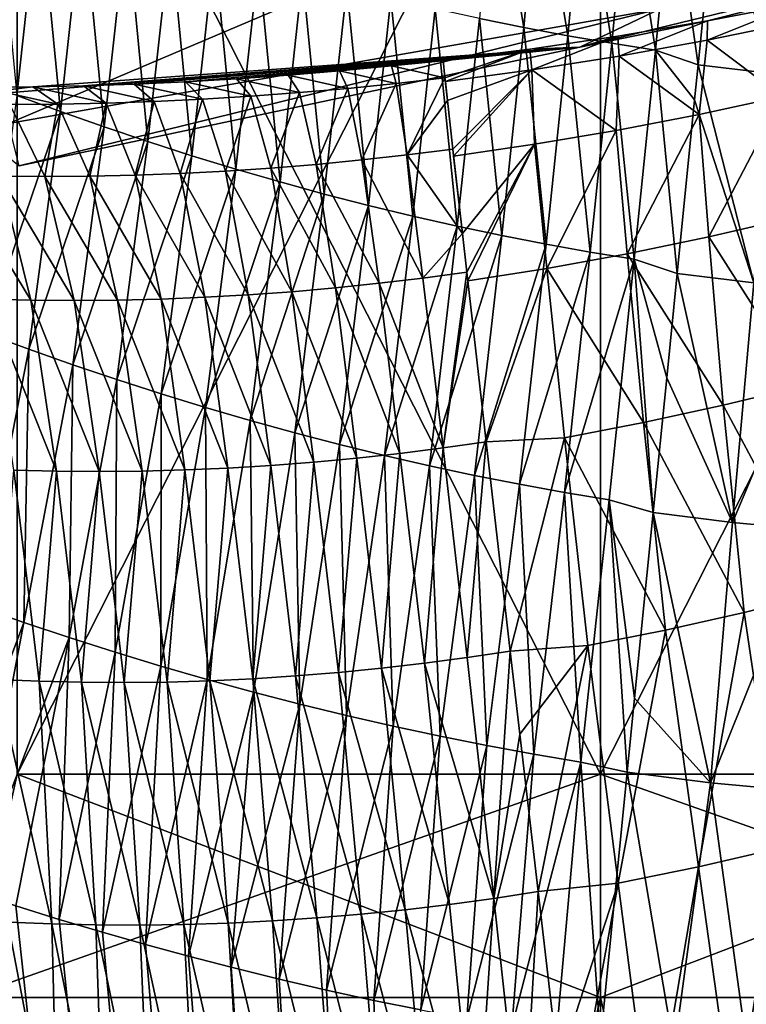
# Model space of a CAD drawing. Header units: metres. Extents: x -240 to 45, y -77 to 27.
# Tile 217 of 256: x 16.12 to 20.35, y -29.54 to -23.81. Entities that reach past the tile are written whole.
import ezdxf

# ---------------------------------------------------------------- set-up
doc = ezdxf.new("R2010")
doc.units = ezdxf.units.M
doc.layers.add('solid_MASSBILD_K_E_SW0001', color=7, linetype='CONTINUOUS')

msp = doc.modelspace()

# ---------------------------------------------------------------- linework, layer by layer
at = {"layer": 'solid_MASSBILD_K_E_SW0001'}
for points in [[(12.741837, -23.815418, 0.04275), (14.574244, -22.593454), (16.867918, -21.189369, 0.04275)], [(12.741837, -23.815418, 0.04275), (16.867918, -21.189369, 0.04275), (12.792724, -23.913519, 0.15911)], [(16.867918, -21.189369, 0.04275), (16.935293, -21.276966, 0.15911), (12.792724, -23.913519, 0.15911)], [(12.792724, -23.913519, 0.15911), (16.935293, -21.276966, 0.15911), (14.719343, -22.855465, 0.277327)], [(16.106466, -28.200001, 116.467628), (19.5, -21.5, 116.849998), (19.5, -28.200001, 116.849998)], [(16.106466, -21.5, 86.732368), (19.5, -28.200001, 86.349998), (19.5, -21.5, 86.349998)], [(16.106466, -28.200001, 86.732368), (19.5, -28.200001, 86.349998), (16.106466, -21.5, 86.732368)], [(16.106466, -28.200001, 116.467628), (16.106466, -21.5, 116.467628), (19.5, -21.5, 116.849998)], [(22.893534, -21.5, 116.467628), (22.893534, -28.200001, 116.467628), (19.5, -28.200001, 116.849998)], [(19.5, -21.5, 116.849998), (22.893534, -21.5, 116.467628), (19.5, -28.200001, 116.849998)], [(19.5, -21.5, 86.349998), (19.5, -28.200001, 86.349998), (22.893534, -28.200001, 86.732368)], [(22.893534, -21.5, 86.732368), (19.5, -21.5, 86.349998), (22.893534, -28.200001, 86.732368)], [(18.796888, -23.798779, 124.108765), (19.054283, -23.851135, 124.111992), (18.882627, -22.820234, 125.382904)], [(19.054283, -23.851135, 124.111992), (19.142511, -22.870245, 125.383652), (18.882627, -22.820234, 125.382904)], [(19.677341, -22.871202, 33.134785), (16.055538, -24.411192, 33.976318), (15.741046, -23.509594, 15.125135)], [(19.848434, -23.742973, 52.14896), (16.055538, -24.411192, 33.976318), (19.677341, -22.871202, 33.134785)], [(19.054283, -23.851135, 124.111992), (19.310915, -23.899359, 124.112686), (19.142511, -22.870245, 125.383652)], [(19.310915, -23.899359, 124.112686), (19.401646, -22.916239, 125.382179), (19.142511, -22.870245, 125.383652)], [(19.310915, -23.899359, 124.112686), (19.566433, -23.943312, 124.110893), (19.401646, -22.916239, 125.382179)], [(19.566433, -23.943312, 124.110893), (19.659739, -22.958088, 125.378525), (19.401646, -22.916239, 125.382179)], [(16.103939, -24.248644, 122.836761), (16.233883, -23.06118, 123.939003), (15.979709, -22.966896, 123.908485)], [(19.566433, -23.943312, 124.110893), (19.820696, -23.982977, 124.106575), (19.659739, -22.958088, 125.378525)], [(19.820696, -23.982977, 124.106575), (19.91666, -22.995817, 125.372597), (19.659739, -22.958088, 125.378525)], [(19.820696, -23.982977, 124.106575), (20.068451, -24.069912, 124.046387), (19.91666, -22.995817, 125.372597)], [(19.91666, -22.995817, 125.372597), (20.068451, -24.069912, 124.046387), (20.167332, -23.079428, 125.286171)], [(16.103939, -24.248644, 122.836761), (16.357832, -24.341547, 122.871201), (16.233883, -23.06118, 123.939003)], [(16.357832, -24.341547, 122.871201), (16.488609, -23.151863, 123.967102), (16.233883, -23.06118, 123.939003)], [(23.035297, -23.077271, 70.533264), (19.380957, -23.966801, 71.143784), (19.848434, -23.742973, 52.14896)], [(20.12431, -23.813658, 73.53466), (19.380957, -23.966801, 71.143784), (23.035297, -23.077271, 70.533264)], [(20.167332, -23.079428, 125.286171), (20.068451, -24.069912, 124.046387), (20.51112, -24.121813, 124.028091)], [(20.654327, -23.712866, 73.609619), (20.12431, -23.813658, 73.53466), (23.035297, -23.077271, 70.533264)], [(20.6159, -23.12899, 125.265785), (20.167332, -23.079428, 125.286171), (20.51112, -24.121813, 124.028091)], [(16.357832, -24.341547, 122.871201), (16.612419, -24.430853, 122.902908), (16.488609, -23.151863, 123.967102)], [(16.612419, -24.430853, 122.902908), (16.743803, -23.238911, 123.992752), (16.488609, -23.151863, 123.967102)], [(16.612419, -24.430853, 122.902908), (16.867601, -24.516512, 122.931839), (16.743803, -23.238911, 123.992752)], [(16.867601, -24.516512, 122.931839), (16.999372, -23.322283, 124.015938), (16.743803, -23.238911, 123.992752)], [(16.867601, -24.516512, 122.931839), (17.123283, -24.598465, 122.957977), (16.999372, -23.322283, 124.015938)], [(17.123283, -24.598465, 122.957977), (17.25523, -23.401936, 124.036621), (16.999372, -23.322283, 124.015938)], [(17.123283, -24.598465, 122.957977), (17.379389, -24.676649, 122.981308), (17.25523, -23.401936, 124.036621)], [(17.379389, -24.676649, 122.981308), (17.511311, -23.477808, 124.05481), (17.25523, -23.401936, 124.036621)], [(17.379389, -24.676649, 122.981308), (17.63596, -24.750994, 123.001846), (17.511311, -23.477808, 124.05481)], [(17.63596, -24.750994, 123.001846), (17.767668, -23.549831, 124.070526), (17.511311, -23.477808, 124.05481)], [(17.63596, -24.750994, 123.001846), (17.893072, -24.821438, 123.019608), (17.767668, -23.549831, 124.070526)], [(17.893072, -24.821438, 123.019608), (18.024385, -23.617956, 124.083794), (17.767668, -23.549831, 124.070526)], [(17.893072, -24.821438, 123.019608), (18.150805, -24.887947, 123.034592), (18.024385, -23.617956, 124.083794)], [(18.150805, -24.887947, 123.034592), (18.281548, -23.682156, 124.09462), (18.024385, -23.617956, 124.083794)], [(18.150805, -24.887947, 123.034592), (18.409163, -24.950506, 123.046761), (18.281548, -23.682156, 124.09462)], [(18.409163, -24.950506, 123.046761), (18.539164, -23.742432, 124.102966), (18.281548, -23.682156, 124.09462)], [(20.12126, -23.924904, 74.938606), (20.12431, -23.813658, 73.53466), (20.654327, -23.712866, 73.609619)], [(20.634003, -23.820318, 74.938896), (20.12126, -23.924904, 74.938606), (20.654327, -23.712866, 73.609619)], [(19.848434, -23.742973, 52.14896), (16.117428, -24.657234, 52.915409), (16.055538, -24.411192, 33.976318)], [(19.380957, -23.966801, 71.143784), (16.117428, -24.657234, 52.915409), (19.848434, -23.742973, 52.14896)], [(18.409163, -24.950506, 123.046761), (18.667809, -25.009094, 123.056061), (18.539164, -23.742432, 124.102966)], [(18.667809, -25.009094, 123.056061), (18.796888, -23.798779, 124.108765), (18.539164, -23.742432, 124.102966)], [(18.667809, -25.009094, 123.056061), (18.926298, -25.063639, 123.062454), (18.796888, -23.798779, 124.108765)], [(18.926298, -25.063639, 123.062454), (19.054283, -23.851135, 124.111992), (18.796888, -23.798779, 124.108765)], [(18.926298, -25.063639, 123.062454), (19.184193, -25.114012, 123.065971), (19.054283, -23.851135, 124.111992)], [(19.184193, -25.114012, 123.065971), (19.310915, -23.899359, 124.112686), (19.054283, -23.851135, 124.111992)], [(20.12431, -23.813658, 73.53466), (19.602736, -23.901592, 73.472954), (19.380957, -23.966801, 71.143784)], [(19.610178, -24.017811, 74.943848), (19.602736, -23.901592, 73.472954), (20.12431, -23.813658, 73.53466)], [(20.12126, -23.924904, 74.938606), (19.610178, -24.017811, 74.943848), (20.12431, -23.813658, 73.53466)], [(20.558722, -24.252588, 76.473732), (20.12126, -23.924904, 74.938606), (20.634003, -23.820318, 74.938896)], [(19.602736, -23.901592, 73.472954), (19.089966, -23.977169, 73.424416), (19.380957, -23.966801, 71.143784)], [(19.102198, -24.098194, 74.954582), (19.089966, -23.977169, 73.424416), (19.602736, -23.901592, 73.472954)], [(19.610178, -24.017811, 74.943848), (19.102198, -24.098194, 74.954582), (19.602736, -23.901592, 73.472954)], [(19.184193, -25.114012, 123.065971), (19.441132, -25.160069, 123.066635), (19.310915, -23.899359, 124.112686)], [(19.441132, -25.160069, 123.066635), (19.566433, -23.943312, 124.110893), (19.310915, -23.899359, 124.112686)], [(19.380957, -23.966801, 71.143784), (15.634127, -24.266068, 71.76963), (16.117428, -24.657234, 52.915409)], [(16.197498, -24.198189, 73.429497), (15.634127, -24.266068, 71.76963), (19.380957, -23.966801, 71.143784)], [(16.492308, -24.191931, 73.406075), (16.197498, -24.198189, 73.429497), (19.380957, -23.966801, 71.143784)], [(16.788303, -24.181873, 73.387825), (16.492308, -24.191931, 73.406075), (19.380957, -23.966801, 71.143784)], [(17.085346, -24.168005, 73.374771), (16.788303, -24.181873, 73.387825), (19.380957, -23.966801, 71.143784)], [(17.383474, -24.150305, 73.366974), (17.085346, -24.168005, 73.374771), (19.380957, -23.966801, 71.143784)], [(17.682713, -24.128754, 73.364487), (17.383474, -24.150305, 73.366974), (19.380957, -23.966801, 71.143784)], [(17.982973, -24.103342, 73.367302), (17.682713, -24.128754, 73.364487), (19.380957, -23.966801, 71.143784)], [(18.284193, -24.074057, 73.375443), (17.982973, -24.103342, 73.367302), (19.380957, -23.966801, 71.143784)], [(18.586321, -24.040888, 73.388916), (18.284193, -24.074057, 73.375443), (19.380957, -23.966801, 71.143784)], [(19.089966, -23.977169, 73.424416), (18.586321, -24.040888, 73.388916), (19.380957, -23.966801, 71.143784)], [(19.441132, -25.160069, 123.066635), (19.696972, -25.201738, 123.064445), (19.566433, -23.943312, 124.110893)], [(19.696972, -25.201738, 123.064445), (19.820696, -23.982977, 124.106575), (19.566433, -23.943312, 124.110893)], [(20.074089, -24.357737, 76.471199), (19.610178, -24.017811, 74.943848), (20.12126, -23.924904, 74.938606)], [(20.558722, -24.252588, 76.473732), (20.074089, -24.357737, 76.471199), (20.12126, -23.924904, 74.938606)], [(18.595747, -24.14439, 74.844536), (18.586321, -24.040888, 73.388916), (19.089966, -23.977169, 73.424416)], [(18.598076, -24.166309, 74.972404), (18.595747, -24.14439, 74.844536), (19.089966, -23.977169, 73.424416)], [(19.102198, -24.098194, 74.954582), (18.598076, -24.166309, 74.972404), (19.089966, -23.977169, 73.424416)], [(19.59252, -24.451199, 76.474831), (19.102198, -24.098194, 74.954582), (19.610178, -24.017811, 74.943848)], [(20.074089, -24.357737, 76.471199), (19.59252, -24.451199, 76.474831), (19.610178, -24.017811, 74.943848)], [(19.696972, -25.201738, 123.064445), (19.947027, -25.284786, 123.027931), (19.820696, -23.982977, 124.106575)], [(19.820696, -23.982977, 124.106575), (19.947027, -25.284786, 123.027931), (20.048258, -24.272032, 123.846657)], [(19.820696, -23.982977, 124.106575), (20.048258, -24.272032, 123.846657), (20.068451, -24.069912, 124.046387)], [(18.312853, -24.17713, 74.858032), (17.982973, -24.103342, 73.367302), (18.284193, -24.074057, 73.375443)], [(18.595747, -24.14439, 74.844536), (18.284193, -24.074057, 73.375443), (18.586321, -24.040888, 73.388916)], [(18.312853, -24.17713, 74.858032), (18.284193, -24.074057, 73.375443), (18.595747, -24.14439, 74.844536)], [(20.068451, -24.069912, 124.046387), (20.048258, -24.272032, 123.846657), (20.393408, -25.339418, 123.012177)], [(20.51112, -24.121813, 124.028091), (20.068451, -24.069912, 124.046387), (20.393408, -25.339418, 123.012177)], [(17.748539, -24.231178, 74.892685), (17.383474, -24.150305, 73.366974), (17.682713, -24.128754, 73.364487)], [(18.030478, -24.206078, 74.874115), (17.682713, -24.128754, 73.364487), (17.982973, -24.103342, 73.367302)], [(17.748539, -24.231178, 74.892685), (17.682713, -24.128754, 73.364487), (18.030478, -24.206078, 74.874115)], [(18.030478, -24.206078, 74.874115), (17.982973, -24.103342, 73.367302), (18.312853, -24.17713, 74.858032)], [(18.610088, -24.277182, 75.490654), (18.598076, -24.166309, 74.972404), (19.102198, -24.098194, 74.954582)], [(18.641548, -24.560505, 76.397598), (18.610088, -24.277182, 75.490654), (19.102198, -24.098194, 74.954582)], [(18.646042, -24.600576, 76.501274), (18.641548, -24.560505, 76.397598), (19.102198, -24.098194, 74.954582)], [(19.116243, -24.532076, 76.484528), (18.646042, -24.600576, 76.501274), (19.102198, -24.098194, 74.954582)], [(19.59252, -24.451199, 76.474831), (19.116243, -24.532076, 76.484528), (19.102198, -24.098194, 74.954582)], [(16.197498, -24.198189, 73.429497), (15.903902, -24.200663, 73.458092), (15.634127, -24.266068, 71.76963)], [(16.343651, -24.298702, 75.021568), (15.903902, -24.200663, 73.458092), (16.197498, -24.198189, 73.429497)], [(16.623936, -24.2929, 74.991005), (16.197498, -24.198189, 73.429497), (16.492308, -24.191931, 73.406075)], [(16.343651, -24.298702, 75.021568), (16.197498, -24.198189, 73.429497), (16.623936, -24.2929, 74.991005)], [(16.904619, -24.283236, 74.962822), (16.492308, -24.191931, 73.406075), (16.788303, -24.181873, 73.387825)], [(16.623936, -24.2929, 74.991005), (16.492308, -24.191931, 73.406075), (16.904619, -24.283236, 74.962822)], [(17.185646, -24.269733, 74.937042), (16.788303, -24.181873, 73.387825), (17.085346, -24.168005, 73.374771)], [(16.904619, -24.283236, 74.962822), (16.788303, -24.181873, 73.387825), (17.185646, -24.269733, 74.937042)], [(17.466953, -24.252392, 74.913666), (17.085346, -24.168005, 73.374771), (17.383474, -24.150305, 73.366974)], [(17.185646, -24.269733, 74.937042), (17.085346, -24.168005, 73.374771), (17.466953, -24.252392, 74.913666)], [(17.466953, -24.252392, 74.913666), (17.383474, -24.150305, 73.366974), (17.748539, -24.231178, 74.892685)], [(18.030478, -24.206078, 74.874115), (18.312853, -24.17713, 74.858032), (18.111429, -24.623112, 76.425743)], [(18.312853, -24.17713, 74.858032), (18.376183, -24.593716, 76.410461), (18.111429, -24.623112, 76.425743)], [(18.312853, -24.17713, 74.858032), (18.595747, -24.14439, 74.844536), (18.376183, -24.593716, 76.410461)], [(18.376183, -24.593716, 76.410461), (18.595747, -24.14439, 74.844536), (18.610088, -24.277182, 75.490654)], [(18.610088, -24.277182, 75.490654), (18.595747, -24.14439, 74.844536), (18.598076, -24.166309, 74.972404)], [(16.063803, -24.300594, 75.054482), (15.903902, -24.200663, 73.458092), (16.343651, -24.298702, 75.021568)], [(15.91908, -25.631821, 121.995499), (16.357832, -24.341547, 122.871201), (16.103939, -24.248644, 122.836761)], [(17.185646, -24.269733, 74.937042), (17.466953, -24.252392, 74.913666), (17.319347, -24.687946, 76.485458)], [(17.466953, -24.252392, 74.913666), (17.583153, -24.670235, 76.46328), (17.319347, -24.687946, 76.485458)], [(17.466953, -24.252392, 74.913666), (17.748539, -24.231178, 74.892685), (17.583153, -24.670235, 76.46328)], [(17.748539, -24.231178, 74.892685), (17.847136, -24.64863, 76.443367), (17.583153, -24.670235, 76.46328)], [(17.748539, -24.231178, 74.892685), (18.030478, -24.206078, 74.874115), (17.847136, -24.64863, 76.443367)], [(18.030478, -24.206078, 74.874115), (18.111429, -24.623112, 76.425743), (17.847136, -24.64863, 76.443367)], [(20.131563, -25.070637, 77.890961), (20.074089, -24.357737, 76.471199), (20.558722, -24.252588, 76.473732)], [(20.610048, -24.960009, 77.89814), (20.131563, -25.070637, 77.890961), (20.558722, -24.252588, 76.473732)], [(16.063803, -24.300594, 75.054482), (16.266891, -24.719969, 76.596962), (16.004808, -24.718136, 76.630409)], [(16.063803, -24.300594, 75.054482), (16.343651, -24.298702, 75.021568), (16.266891, -24.719969, 76.596962)], [(16.343651, -24.298702, 75.021568), (16.529406, -24.717838, 76.565712), (16.266891, -24.719969, 76.596962)], [(16.343651, -24.298702, 75.021568), (16.623936, -24.2929, 74.991005), (16.529406, -24.717838, 76.565712)], [(16.623936, -24.2929, 74.991005), (16.792372, -24.711763, 76.53669), (16.529406, -24.717838, 76.565712)], [(16.623936, -24.2929, 74.991005), (16.904619, -24.283236, 74.962822), (16.792372, -24.711763, 76.53669)], [(16.904619, -24.283236, 74.962822), (17.055719, -24.701788, 76.509933), (16.792372, -24.711763, 76.53669)], [(16.904619, -24.283236, 74.962822), (17.185646, -24.269733, 74.937042), (17.055719, -24.701788, 76.509933)], [(17.185646, -24.269733, 74.937042), (17.319347, -24.687946, 76.485458), (17.055719, -24.701788, 76.509933)], [(18.376183, -24.593716, 76.410461), (18.610088, -24.277182, 75.490654), (18.641548, -24.560505, 76.397598)], [(20.048258, -24.272032, 123.846657), (19.947027, -25.284786, 123.027931), (20.393408, -25.339418, 123.012177)], [(15.91908, -25.631821, 121.995499), (16.174147, -25.725348, 122.036537), (16.357832, -24.341547, 122.871201)], [(16.174147, -25.725348, 122.036537), (16.612419, -24.430853, 122.902908), (16.357832, -24.341547, 122.871201)], [(19.656794, -25.169138, 77.891144), (19.59252, -24.451199, 76.474831), (20.074089, -24.357737, 76.471199)], [(20.131563, -25.070637, 77.890961), (19.656794, -25.169138, 77.891144), (20.074089, -24.357737, 76.471199)], [(16.174147, -25.725348, 122.036537), (16.430172, -25.815416, 122.07457), (16.612419, -24.430853, 122.902908)], [(16.430172, -25.815416, 122.07457), (16.867601, -24.516512, 122.931839), (16.612419, -24.430853, 122.902908)], [(19.188747, -25.254444, 77.898491), (19.116243, -24.532076, 76.484528), (19.59252, -24.451199, 76.474831)], [(19.656794, -25.169138, 77.891144), (19.188747, -25.254444, 77.898491), (19.59252, -24.451199, 76.474831)], [(16.430172, -25.815416, 122.07457), (16.687059, -25.901968, 122.109566), (16.867601, -24.516512, 122.931839)], [(16.687059, -25.901968, 122.109566), (17.123283, -24.598465, 122.957977), (16.867601, -24.516512, 122.931839)], [(18.697088, -25.052246, 77.456703), (18.646042, -24.600576, 76.501274), (19.116243, -24.532076, 76.484528)], [(18.722633, -25.276747, 77.835533), (18.697088, -25.052246, 77.456703), (19.116243, -24.532076, 76.484528)], [(18.728312, -25.326557, 77.913551), (18.722633, -25.276747, 77.835533), (19.116243, -24.532076, 76.484528)], [(19.188747, -25.254444, 77.898491), (18.728312, -25.326557, 77.913551), (19.116243, -24.532076, 76.484528)], [(16.687059, -25.901968, 122.109566), (16.944719, -25.984932, 122.141479), (17.123283, -24.598465, 122.957977)], [(16.944719, -25.984932, 122.141479), (17.379389, -24.676649, 122.981308), (17.123283, -24.598465, 122.957977)], [(18.111429, -24.623112, 76.425743), (18.376183, -24.593716, 76.410461), (18.467484, -25.31111, 77.847427)], [(18.376183, -24.593716, 76.410461), (18.641548, -24.560505, 76.397598), (18.697088, -25.052246, 77.456703)], [(18.376183, -24.593716, 76.410461), (18.697088, -25.052246, 77.456703), (18.467484, -25.31111, 77.847427)], [(18.697088, -25.052246, 77.456703), (18.641548, -24.560505, 76.397598), (18.646042, -24.600576, 76.501274)], [(17.583153, -24.670235, 76.46328), (17.847136, -24.64863, 76.443367), (17.958887, -25.367952, 77.87841)], [(17.847136, -24.64863, 76.443367), (18.111429, -24.623112, 76.425743), (18.212969, -25.341534, 77.861732)], [(17.847136, -24.64863, 76.443367), (18.212969, -25.341534, 77.861732), (17.958887, -25.367952, 77.87841)], [(18.111429, -24.623112, 76.425743), (18.467484, -25.31111, 77.847427), (18.212969, -25.341534, 77.861732)], [(15.743121, -24.712341, 76.666046), (16.186476, -25.440222, 78.059883), (15.934727, -25.434288, 78.09491)], [(15.743121, -24.712341, 76.666046), (16.004808, -24.718136, 76.630409), (16.186476, -25.440222, 78.059883)], [(16.529406, -24.717838, 76.565712), (16.792372, -24.711763, 76.53669), (16.944248, -25.433458, 77.9683)], [(16.792372, -24.711763, 76.53669), (17.055719, -24.701788, 76.509933), (17.197664, -25.423082, 77.942337)], [(16.792372, -24.711763, 76.53669), (17.197664, -25.423082, 77.942337), (16.944248, -25.433458, 77.9683)], [(16.944719, -25.984932, 122.141479), (17.203077, -26.064236, 122.170303), (17.379389, -24.676649, 122.981308)], [(17.055719, -24.701788, 76.509933), (17.319347, -24.687946, 76.485458), (17.451315, -25.408707, 77.918701)], [(17.055719, -24.701788, 76.509933), (17.451315, -25.408707, 77.918701), (17.197664, -25.423082, 77.942337)], [(17.203077, -26.064236, 122.170303), (17.63596, -24.750994, 123.001846), (17.379389, -24.676649, 122.981308)], [(17.319347, -24.687946, 76.485458), (17.583153, -24.670235, 76.46328), (17.705059, -25.390337, 77.8974)], [(17.319347, -24.687946, 76.485458), (17.705059, -25.390337, 77.8974), (17.451315, -25.408707, 77.918701)], [(17.583153, -24.670235, 76.46328), (17.958887, -25.367952, 77.87841), (17.705059, -25.390337, 77.8974)], [(16.004808, -24.718136, 76.630409), (16.43862, -25.44206, 78.027107), (16.186476, -25.440222, 78.059883)], [(16.004808, -24.718136, 76.630409), (16.266891, -24.719969, 76.596962), (16.43862, -25.44206, 78.027107)], [(16.266891, -24.719969, 76.596962), (16.529406, -24.717838, 76.565712), (16.691202, -25.4398, 77.996567)], [(16.266891, -24.719969, 76.596962), (16.691202, -25.4398, 77.996567), (16.43862, -25.44206, 78.027107)], [(16.529406, -24.717838, 76.565712), (16.944248, -25.433458, 77.9683), (16.691202, -25.4398, 77.996567)], [(17.203077, -26.064236, 122.170303), (17.462152, -26.139807, 122.196037), (17.63596, -24.750994, 123.001846)], [(17.462152, -26.139807, 122.196037), (17.893072, -24.821438, 123.019608), (17.63596, -24.750994, 123.001846)], [(17.462152, -26.139807, 122.196037), (17.721991, -26.21158, 122.218674), (17.893072, -24.821438, 123.019608)], [(17.721991, -26.21158, 122.218674), (18.150805, -24.887947, 123.034592), (17.893072, -24.821438, 123.019608)], [(17.721991, -26.21158, 122.218674), (17.982637, -26.279505, 122.238197), (18.150805, -24.887947, 123.034592)], [(17.982637, -26.279505, 122.238197), (18.409163, -24.950506, 123.046761), (18.150805, -24.887947, 123.034592)], [(17.982637, -26.279505, 122.238197), (18.244078, -26.34355, 122.254593), (18.409163, -24.950506, 123.046761)], [(18.244078, -26.34355, 122.254593), (18.667809, -25.009094, 123.056061), (18.409163, -24.950506, 123.046761)], [(20.684273, -25.938049, 79.154526), (20.131563, -25.070637, 77.890961), (20.610048, -24.960009, 77.89814)], [(18.244078, -26.34355, 122.254593), (18.50601, -26.403673, 122.267784), (18.667809, -25.009094, 123.056061)], [(18.467484, -25.31111, 77.847427), (18.697088, -25.052246, 77.456703), (18.722633, -25.276747, 77.835533)], [(18.50601, -26.403673, 122.267784), (18.926298, -25.063639, 123.062454), (18.667809, -25.009094, 123.056061)], [(18.50601, -26.403673, 122.267784), (18.768053, -26.459806, 122.277748), (18.926298, -25.063639, 123.062454)], [(18.768053, -26.459806, 122.277748), (19.184193, -25.114012, 123.065971), (18.926298, -25.063639, 123.062454)], [(18.768053, -26.459806, 122.277748), (19.029833, -26.511837, 122.284492), (19.184193, -25.114012, 123.065971)], [(19.029833, -26.511837, 122.284492), (19.441132, -25.160069, 123.066635), (19.184193, -25.114012, 123.065971)], [(20.215403, -26.051222, 79.141823), (19.656794, -25.169138, 77.891144), (20.131563, -25.070637, 77.890961)], [(20.684273, -25.938049, 79.154526), (20.215403, -26.051222, 79.141823), (20.131563, -25.070637, 77.890961)], [(19.029833, -26.511837, 122.284492), (19.291044, -26.559628, 122.288033), (19.441132, -25.160069, 123.066635)], [(19.750263, -26.152485, 79.137489), (19.188747, -25.254444, 77.898491), (19.656794, -25.169138, 77.891144)], [(19.291044, -26.559628, 122.288033), (19.696972, -25.201738, 123.064445), (19.441132, -25.160069, 123.066635)], [(20.215403, -26.051222, 79.141823), (19.750263, -26.152485, 79.137489), (19.656794, -25.169138, 77.891144)], [(19.291044, -26.559628, 122.288033), (19.551556, -26.603043, 122.288368), (19.696972, -25.201738, 123.064445)], [(19.551556, -26.603043, 122.288368), (19.807859, -26.676067, 122.271042), (19.696972, -25.201738, 123.064445)], [(19.696972, -25.201738, 123.064445), (19.807859, -26.676067, 122.271042), (19.886274, -25.892262, 122.652878)], [(19.696972, -25.201738, 123.064445), (19.886274, -25.892262, 122.652878), (19.947027, -25.284786, 123.027931)], [(18.467484, -25.31111, 77.847427), (18.722633, -25.276747, 77.835533), (18.584444, -26.300182, 79.110771)], [(18.584444, -26.300182, 79.110771), (18.722633, -25.276747, 77.835533), (18.728312, -25.326557, 77.913551)], [(18.835712, -26.264162, 79.10022), (18.728312, -25.326557, 77.913551), (19.188747, -25.254444, 77.898491)], [(19.292055, -26.240711, 79.141296), (18.835712, -26.264162, 79.10022), (19.188747, -25.254444, 77.898491)], [(19.750263, -26.152485, 79.137489), (19.292055, -26.240711, 79.141296), (19.188747, -25.254444, 77.898491)], [(19.947027, -25.284786, 123.027931), (19.886274, -25.892262, 122.652878), (20.26972, -26.733946, 122.258102)], [(20.393408, -25.339418, 123.012177), (19.947027, -25.284786, 123.027931), (20.26972, -26.733946, 122.258102)], [(17.958887, -25.367952, 77.87841), (18.212969, -25.341534, 77.861732), (18.333752, -26.332075, 79.123871)], [(18.212969, -25.341534, 77.861732), (18.467484, -25.31111, 77.847427), (18.584444, -26.300182, 79.110771)], [(18.212969, -25.341534, 77.861732), (18.584444, -26.300182, 79.110771), (18.333752, -26.332075, 79.123871)], [(18.584444, -26.300182, 79.110771), (18.728312, -25.326557, 77.913551), (18.835712, -26.264162, 79.10022)], [(20.839069, -25.380028, 122.987648), (20.393408, -25.339418, 123.012177), (20.26972, -26.733946, 122.258102)], [(17.451315, -25.408707, 77.918701), (17.705059, -25.390337, 77.8974), (17.833254, -26.383263, 79.1576)], [(17.705059, -25.390337, 77.8974), (17.958887, -25.367952, 77.87841), (18.083418, -26.359776, 79.139488)], [(17.705059, -25.390337, 77.8974), (18.083418, -26.359776, 79.139488), (17.833254, -26.383263, 79.1576)], [(17.958887, -25.367952, 77.87841), (18.333752, -26.332075, 79.123871), (18.083418, -26.359776, 79.139488)], [(20.839069, -25.380028, 122.987648), (20.26972, -26.733946, 122.258102), (20.731293, -26.77693, 122.235092)], [(15.934727, -25.434288, 78.09491), (16.335724, -26.435816, 79.318642), (16.087484, -26.429651, 79.354073)], [(15.934727, -25.434288, 78.09491), (16.186476, -25.440222, 78.059883), (16.335724, -26.435816, 79.318642)], [(16.186476, -25.440222, 78.059883), (16.584373, -26.437695, 79.285645), (16.335724, -26.435816, 79.318642)], [(16.186476, -25.440222, 78.059883), (16.43862, -25.44206, 78.027107), (16.584373, -26.437695, 79.285645)], [(16.43862, -25.44206, 78.027107), (16.691202, -25.4398, 77.996567), (16.833471, -26.435284, 79.255081)], [(16.43862, -25.44206, 78.027107), (16.833471, -26.435284, 79.255081), (16.584373, -26.437695, 79.285645)], [(16.691202, -25.4398, 77.996567), (16.944248, -25.433458, 77.9683), (17.083038, -26.428595, 79.226959)], [(16.691202, -25.4398, 77.996567), (17.083038, -26.428595, 79.226959), (16.833471, -26.435284, 79.255081)], [(16.944248, -25.433458, 77.9683), (17.197664, -25.423082, 77.942337), (17.332968, -26.417673, 79.201332)], [(16.944248, -25.433458, 77.9683), (17.332968, -26.417673, 79.201332), (17.083038, -26.428595, 79.226959)], [(17.197664, -25.423082, 77.942337), (17.451315, -25.408707, 77.918701), (17.583094, -26.402557, 79.178207)], [(17.197664, -25.423082, 77.942337), (17.583094, -26.402557, 79.178207), (17.332968, -26.417673, 79.201332)], [(17.451315, -25.408707, 77.918701), (17.833254, -26.383263, 79.1576), (17.583094, -26.402557, 79.178207)], [(15.881196, -27.224592, 121.487831), (16.174147, -25.725348, 122.036537), (15.91908, -25.631821, 121.995499)], [(15.881196, -27.224592, 121.487831), (16.145021, -27.316343, 121.533531), (16.174147, -25.725348, 122.036537)], [(16.145021, -27.316343, 121.533531), (16.430172, -25.815416, 122.07457), (16.174147, -25.725348, 122.036537)], [(16.145021, -27.316343, 121.533531), (16.410067, -27.404688, 121.575859), (16.430172, -25.815416, 122.07457)], [(16.410067, -27.404688, 121.575859), (16.687059, -25.901968, 122.109566), (16.430172, -25.815416, 122.07457)], [(16.410067, -27.404688, 121.575859), (16.676245, -27.489544, 121.614769), (16.687059, -25.901968, 122.109566)], [(16.676245, -27.489544, 121.614769), (16.944719, -25.984932, 122.141479), (16.687059, -25.901968, 122.109566)], [(19.886274, -25.892262, 122.652878), (19.807859, -26.676067, 122.271042), (20.26972, -26.733946, 122.258102)], [(20.799131, -27.143822, 80.192802), (20.215403, -26.051222, 79.141823), (20.684273, -25.938049, 79.154526)], [(16.676245, -27.489544, 121.614769), (16.94348, -27.570829, 121.650223), (16.944719, -25.984932, 122.141479)], [(16.94348, -27.570829, 121.650223), (17.203077, -26.064236, 122.170303), (16.944719, -25.984932, 122.141479)], [(16.94348, -27.570829, 121.650223), (17.21175, -27.648462, 121.682213), (17.203077, -26.064236, 122.170303)], [(17.21175, -27.648462, 121.682213), (17.462152, -26.139807, 122.196037), (17.203077, -26.064236, 122.170303)], [(20.337723, -27.257936, 80.173935), (19.750263, -26.152485, 79.137489), (20.215403, -26.051222, 79.141823)], [(20.799131, -27.143822, 80.192802), (20.337723, -27.257936, 80.173935), (20.215403, -26.051222, 79.141823)], [(17.21175, -27.648462, 121.682213), (17.481049, -27.722366, 121.710709), (17.462152, -26.139807, 122.196037)], [(17.481049, -27.722366, 121.710709), (17.721991, -26.21158, 122.218674), (17.462152, -26.139807, 122.196037)], [(19.879425, -27.360783, 80.164268), (19.292055, -26.240711, 79.141296), (19.750263, -26.152485, 79.137489)], [(20.337723, -27.257936, 80.173935), (19.879425, -27.360783, 80.164268), (19.750263, -26.152485, 79.137489)], [(17.481049, -27.722366, 121.710709), (17.751375, -27.792473, 121.735687), (17.721991, -26.21158, 122.218674)], [(17.751375, -27.792473, 121.735687), (17.982637, -26.279505, 122.238197), (17.721991, -26.21158, 122.218674)], [(18.976212, -27.482838, 80.140541), (18.835712, -26.264162, 79.10022), (19.292055, -26.240711, 79.141296)], [(19.427116, -27.451239, 80.163628), (18.976212, -27.482838, 80.140541), (19.292055, -26.240711, 79.141296)], [(19.879425, -27.360783, 80.164268), (19.427116, -27.451239, 80.163628), (19.292055, -26.240711, 79.141296)], [(17.751375, -27.792473, 121.735687), (18.022686, -27.858719, 121.757111), (17.982637, -26.279505, 122.238197)], [(18.022686, -27.858719, 121.757111), (18.244078, -26.34355, 122.254593), (17.982637, -26.279505, 122.238197)], [(18.333752, -26.332075, 79.123871), (18.584444, -26.300182, 79.110771), (18.475979, -27.553825, 80.160721)], [(18.584444, -26.300182, 79.110771), (18.725897, -27.520456, 80.149261), (18.475979, -27.553825, 80.160721)], [(18.584444, -26.300182, 79.110771), (18.835712, -26.264162, 79.10022), (18.725897, -27.520456, 80.149261)], [(18.725897, -27.520456, 80.149261), (18.835712, -26.264162, 79.10022), (18.976212, -27.482838, 80.140541)], [(17.833254, -26.383263, 79.1576), (18.083418, -26.359776, 79.139488), (17.976679, -27.607634, 80.191864)], [(18.083418, -26.359776, 79.139488), (18.22629, -27.58289, 80.174927), (17.976679, -27.607634, 80.191864)], [(18.022686, -27.858719, 121.757111), (18.294767, -27.921055, 121.77494), (18.244078, -26.34355, 122.254593)], [(18.083418, -26.359776, 79.139488), (18.333752, -26.332075, 79.123871), (18.22629, -27.58289, 80.174927)], [(18.333752, -26.332075, 79.123871), (18.475979, -27.553825, 80.160721), (18.22629, -27.58289, 80.174927)], [(18.294767, -27.921055, 121.77494), (18.50601, -26.403673, 122.267784), (18.244078, -26.34355, 122.254593)], [(16.087484, -26.429651, 79.354073), (16.233686, -27.659492, 80.386925), (15.986251, -27.649361, 80.425591)], [(16.087484, -26.429651, 79.354073), (16.335724, -26.435816, 79.318642), (16.233686, -27.659492, 80.386925)], [(16.833471, -26.435284, 79.255081), (17.083038, -26.428595, 79.226959), (16.978592, -27.663507, 80.287048)], [(17.083038, -26.428595, 79.226959), (17.227795, -27.656038, 80.25914), (16.978592, -27.663507, 80.287048)], [(17.083038, -26.428595, 79.226959), (17.332968, -26.417673, 79.201332), (17.227795, -27.656038, 80.25914)], [(17.332968, -26.417673, 79.201332), (17.477324, -27.644215, 80.233963), (17.227795, -27.656038, 80.25914)], [(17.332968, -26.417673, 79.201332), (17.583094, -26.402557, 79.178207), (17.477324, -27.644215, 80.233963)], [(17.583094, -26.402557, 79.178207), (17.727009, -27.628073, 80.211533), (17.477324, -27.644215, 80.233963)], [(17.583094, -26.402557, 79.178207), (17.833254, -26.383263, 79.1576), (17.727009, -27.628073, 80.211533)], [(17.833254, -26.383263, 79.1576), (17.976679, -27.607634, 80.191864), (17.727009, -27.628073, 80.211533)], [(18.294767, -27.921055, 121.77494), (18.56735, -27.979416, 121.789124), (18.50601, -26.403673, 122.267784)], [(18.56735, -27.979416, 121.789124), (18.768053, -26.459806, 122.277748), (18.50601, -26.403673, 122.267784)], [(16.335724, -26.435816, 79.318642), (16.481546, -27.665237, 80.350945), (16.233686, -27.659492, 80.386925)], [(16.335724, -26.435816, 79.318642), (16.584373, -26.437695, 79.285645), (16.481546, -27.665237, 80.350945)], [(16.584373, -26.437695, 79.285645), (16.729841, -27.666578, 80.31765), (16.481546, -27.665237, 80.350945)], [(16.584373, -26.437695, 79.285645), (16.833471, -26.435284, 79.255081), (16.729841, -27.666578, 80.31765)], [(16.833471, -26.435284, 79.255081), (16.978592, -27.663507, 80.287048), (16.729841, -27.666578, 80.31765)], [(18.56735, -27.979416, 121.789124), (18.840168, -28.033718, 121.79966), (18.768053, -26.459806, 122.277748)], [(18.840168, -28.033718, 121.79966), (19.029833, -26.511837, 122.284492), (18.768053, -26.459806, 122.277748)], [(18.840168, -28.033718, 121.79966), (19.112995, -28.083828, 121.806534), (19.029833, -26.511837, 122.284492)], [(19.112995, -28.083828, 121.806534), (19.291044, -26.559628, 122.288033), (19.029833, -26.511837, 122.284492)], [(19.112995, -28.083828, 121.806534), (19.385727, -28.129528, 121.809746), (19.291044, -26.559628, 122.288033)], [(19.385727, -28.129528, 121.809746), (19.551556, -26.603043, 122.288368), (19.291044, -26.559628, 122.288033)], [(19.385727, -28.129528, 121.809746), (19.65645, -28.188801, 121.805603), (19.551556, -26.603043, 122.288368)], [(19.551556, -26.603043, 122.288368), (19.65645, -28.188801, 121.805603), (19.699551, -27.758263, 121.904778)], [(19.551556, -26.603043, 122.288368), (19.699551, -27.758263, 121.904778), (19.807859, -26.676067, 122.271042)], [(19.807859, -26.676067, 122.271042), (19.699551, -27.758263, 121.904778), (20.140352, -28.249798, 121.795815)], [(20.26972, -26.733946, 122.258102), (19.807859, -26.676067, 122.271042), (20.140352, -28.249798, 121.795815)], [(20.731293, -26.77693, 122.235092), (20.26972, -26.733946, 122.258102), (20.140352, -28.249798, 121.795815)], [(20.731293, -26.77693, 122.235092), (20.140352, -28.249798, 121.795815), (20.624544, -28.295198, 121.774475)], [(20.541128, -28.631844, 80.948143), (20.337723, -27.257936, 80.173935), (20.799131, -27.143822, 80.192802)], [(15.881196, -27.224592, 121.487831), (15.588597, -28.800215, 121.264778), (16.145021, -27.316343, 121.533531)], [(20.070478, -28.739599, 80.931366), (19.879425, -27.360783, 80.164268), (20.337723, -27.257936, 80.173935)], [(20.541128, -28.631844, 80.948143), (20.070478, -28.739599, 80.931366), (20.337723, -27.257936, 80.173935)], [(16.145021, -27.316343, 121.533531), (15.588597, -28.800215, 121.264778), (15.844121, -28.885845, 121.313881)], [(16.145021, -27.316343, 121.533531), (15.844121, -28.885845, 121.313881), (16.410067, -27.404688, 121.575859)], [(16.410067, -27.404688, 121.575859), (15.844121, -28.885845, 121.313881), (16.098452, -28.967884, 121.359352)], [(16.410067, -27.404688, 121.575859), (16.098452, -28.967884, 121.359352), (16.351376, -29.046228, 121.40123)], [(16.410067, -27.404688, 121.575859), (16.351376, -29.046228, 121.40123), (16.676245, -27.489544, 121.614769)], [(19.604036, -28.835302, 80.925003), (19.427116, -27.451239, 80.163628), (19.879425, -27.360783, 80.164268)], [(20.070478, -28.739599, 80.931366), (19.604036, -28.835302, 80.925003), (19.879425, -27.360783, 80.164268)], [(19.032343, -27.968105, 80.451233), (18.976212, -27.482838, 80.140541), (19.427116, -27.451239, 80.163628)], [(19.138454, -28.883512, 80.914459), (19.032343, -27.968105, 80.451233), (19.427116, -27.451239, 80.163628)], [(19.604036, -28.835302, 80.925003), (19.138454, -28.883512, 80.914459), (19.427116, -27.451239, 80.163628)], [(16.676245, -27.489544, 121.614769), (16.351376, -29.046228, 121.40123), (16.603045, -29.120983, 121.439613)], [(16.676245, -27.489544, 121.614769), (16.603045, -29.120983, 121.439613), (16.94348, -27.570829, 121.650223)], [(18.475979, -27.553825, 80.160721), (18.725897, -27.520456, 80.149261), (18.880579, -28.923368, 80.921158)], [(18.725897, -27.520456, 80.149261), (18.976212, -27.482838, 80.140541), (18.880579, -28.923368, 80.921158)], [(18.880579, -28.923368, 80.921158), (18.976212, -27.482838, 80.140541), (19.032343, -27.968105, 80.451233)], [(16.94348, -27.570829, 121.650223), (16.603045, -29.120983, 121.439613), (16.853704, -29.192314, 121.474594)], [(16.94348, -27.570829, 121.650223), (16.853704, -29.192314, 121.474594), (17.21175, -27.648462, 121.682213)], [(18.22629, -27.58289, 80.174927), (18.475979, -27.553825, 80.160721), (18.622858, -28.95874, 80.930984)], [(18.475979, -27.553825, 80.160721), (18.880579, -28.923368, 80.921158), (18.622858, -28.95874, 80.930984)], [(17.477324, -27.644215, 80.233963), (17.727009, -27.628073, 80.211533), (17.849709, -29.037661, 80.979271)], [(17.727009, -27.628073, 80.211533), (17.976679, -27.607634, 80.191864), (18.107506, -29.015886, 80.96003)], [(17.727009, -27.628073, 80.211533), (18.107506, -29.015886, 80.96003), (17.849709, -29.037661, 80.979271)], [(17.976679, -27.607634, 80.191864), (18.22629, -27.58289, 80.174927), (18.365198, -28.989582, 80.943939)], [(17.976679, -27.607634, 80.191864), (18.365198, -28.989582, 80.943939), (18.107506, -29.015886, 80.96003)], [(18.22629, -27.58289, 80.174927), (18.622858, -28.95874, 80.930984), (18.365198, -28.989582, 80.943939)], [(15.986251, -27.649361, 80.425591), (16.307392, -29.072155, 81.16066), (16.051908, -29.061716, 81.201775)], [(15.986251, -27.649361, 80.425591), (16.233686, -27.659492, 80.386925), (16.307392, -29.072155, 81.16066)], [(16.233686, -27.659492, 80.386925), (16.563381, -29.077971, 81.122643), (16.307392, -29.072155, 81.16066)], [(16.233686, -27.659492, 80.386925), (16.481546, -27.665237, 80.350945), (16.563381, -29.077971, 81.122643)], [(16.481546, -27.665237, 80.350945), (16.819857, -29.079151, 81.08773), (16.563381, -29.077971, 81.122643)], [(16.481546, -27.665237, 80.350945), (16.729841, -27.666578, 80.31765), (16.819857, -29.079151, 81.08773)], [(16.729841, -27.666578, 80.31765), (16.978592, -27.663507, 80.287048), (17.076803, -29.075689, 81.055916)], [(16.729841, -27.666578, 80.31765), (17.076803, -29.075689, 81.055916), (16.819857, -29.079151, 81.08773)], [(17.21175, -27.648462, 121.682213), (16.853704, -29.192314, 121.474594), (17.103554, -29.260307, 121.506271)], [(16.978592, -27.663507, 80.287048), (17.227795, -27.656038, 80.25914), (17.334187, -29.067596, 81.027222)], [(16.978592, -27.663507, 80.287048), (17.334187, -29.067596, 81.027222), (17.076803, -29.075689, 81.055916)], [(17.21175, -27.648462, 121.682213), (17.103554, -29.260307, 121.506271), (17.481049, -27.722366, 121.710709)], [(17.227795, -27.656038, 80.25914), (17.477324, -27.644215, 80.233963), (17.591879, -29.054907, 81.001671)], [(17.227795, -27.656038, 80.25914), (17.591879, -29.054907, 81.001671), (17.334187, -29.067596, 81.027222)], [(17.477324, -27.644215, 80.233963), (17.849709, -29.037661, 80.979271), (17.591879, -29.054907, 81.001671)], [(17.481049, -27.722366, 121.710709), (17.103554, -29.260307, 121.506271), (17.352421, -29.324877, 121.534653)], [(17.481049, -27.722366, 121.710709), (17.352421, -29.324877, 121.534653), (17.751375, -27.792473, 121.735687)], [(17.751375, -27.792473, 121.735687), (17.352421, -29.324877, 121.534653), (17.630793, -29.393436, 121.562675)], [(17.751375, -27.792473, 121.735687), (17.630793, -29.393436, 121.562675), (18.022686, -27.858719, 121.757111)], [(19.699551, -27.758263, 121.904778), (19.65645, -28.188801, 121.805603), (20.140352, -28.249798, 121.795815)], [(18.022686, -27.858719, 121.757111), (17.630793, -29.393436, 121.562675), (17.907162, -29.457701, 121.586632)], [(18.022686, -27.858719, 121.757111), (17.907162, -29.457701, 121.586632), (18.294767, -27.921055, 121.77494)], [(18.294767, -27.921055, 121.77494), (17.907162, -29.457701, 121.586632), (18.182203, -29.517715, 121.606644)], [(18.294767, -27.921055, 121.77494), (18.182203, -29.517715, 121.606644), (18.56735, -27.979416, 121.789124)], [(18.56735, -27.979416, 121.789124), (18.182203, -29.517715, 121.606644), (18.454565, -29.573374, 121.622726)], [(18.56735, -27.979416, 121.789124), (18.454565, -29.573374, 121.622726), (18.840168, -28.033718, 121.79966)], [(18.880579, -28.923368, 80.921158), (19.032343, -27.968105, 80.451233), (19.138454, -28.883512, 80.914459)], [(18.840168, -28.033718, 121.79966), (18.454565, -29.573374, 121.622726), (18.722456, -29.62454, 121.634918)], [(18.840168, -28.033718, 121.79966), (18.722456, -29.62454, 121.634918), (19.112995, -28.083828, 121.806534)], [(19.112995, -28.083828, 121.806534), (18.722456, -29.62454, 121.634918), (18.985798, -29.671215, 121.643402)], [(19.112995, -28.083828, 121.806534), (18.985798, -29.671215, 121.643402), (19.385727, -28.129528, 121.809746)], [(19.385727, -28.129528, 121.809746), (18.985798, -29.671215, 121.643402), (19.244995, -29.713432, 121.648376)], [(19.385727, -28.129528, 121.809746), (19.244995, -29.713432, 121.648376), (19.5, -29.751192, 121.650002)], [(19.385727, -28.129528, 121.809746), (19.5, -29.751192, 121.650002), (19.65645, -28.188801, 121.805603)], [(15.817107, -29.5, 117.735016), (19.5, -28.200001, 116.849998), (19.5, -29.5, 118.150002)], [(16.106466, -28.200001, 116.467628), (19.5, -28.200001, 116.849998), (15.817107, -29.5, 117.735016)], [(16.106466, -28.200001, 86.732368), (15.817107, -29.5, 85.464989), (19.5, -29.5, 85.050003)], [(16.106466, -28.200001, 86.732368), (19.5, -29.5, 85.050003), (19.5, -28.200001, 86.349998)], [(19.65645, -28.188801, 121.805603), (19.5, -29.751192, 121.650002), (19.930168, -29.805815, 121.645386)], [(19.5, -29.5, 118.150002), (19.5, -28.200001, 116.849998), (22.893534, -28.200001, 116.467628)], [(23.182892, -29.5, 117.735016), (19.5, -29.5, 118.150002), (22.893534, -28.200001, 116.467628)], [(23.182892, -29.5, 85.464989), (22.893534, -28.200001, 86.732368), (19.5, -28.200001, 86.349998)], [(23.182892, -29.5, 85.464989), (19.5, -28.200001, 86.349998), (19.5, -29.5, 85.050003)], [(19.65645, -28.188801, 121.805603), (19.930168, -29.805815, 121.645386), (20.140352, -28.249798, 121.795815)], [(20.140352, -28.249798, 121.795815), (19.930168, -29.805815, 121.645386), (20.360817, -29.849182, 121.631516)], [(20.140352, -28.249798, 121.795815), (20.360817, -29.849182, 121.631516), (20.624544, -28.295198, 121.774475)], [(20.281296, -30.241848, 81.408081), (20.070478, -28.739599, 80.931366), (20.541128, -28.631844, 80.948143)], [(20.765133, -30.1311, 81.43222), (20.281296, -30.241848, 81.408081), (20.541128, -28.631844, 80.948143)], [(15.33137, -60.200001, 121.211861), (19.5, -60.200001, 121.650002), (15.331898, -28.710926, 121.211975)], [(19.5, -60.200001, 121.650002), (15.588597, -28.800215, 121.264778), (15.331898, -28.710926, 121.211975)], [(19.79879, -30.341427, 81.395493), (19.604036, -28.835302, 80.925003), (20.070478, -28.739599, 80.931366)], [(20.281296, -30.241848, 81.408081), (19.79879, -30.341427, 81.395493), (20.070478, -28.739599, 80.931366)], [(19.5, -60.200001, 121.650002), (15.844121, -28.885845, 121.313881), (15.588597, -28.800215, 121.264778)], [(19.257168, -29.905107, 81.270424), (19.138454, -28.883512, 80.914459), (19.604036, -28.835302, 80.925003)], [(19.315893, -30.409575, 81.390686), (19.257168, -29.905107, 81.270424), (19.604036, -28.835302, 80.925003)], [(19.79879, -30.341427, 81.395493), (19.315893, -30.409575, 81.390686), (19.604036, -28.835302, 80.925003)], [(19.5, -60.200001, 121.650002), (16.098452, -28.967884, 121.359352), (15.844121, -28.885845, 121.313881)], [(18.880579, -28.923368, 80.921158), (19.138454, -28.883512, 80.914459), (19.046104, -30.451664, 81.395119)], [(19.046104, -30.451664, 81.395119), (19.138454, -28.883512, 80.914459), (19.257168, -29.905107, 81.270424)], [(18.622858, -28.95874, 80.930984), (18.880579, -28.923368, 80.921158), (18.776165, -30.489065, 81.403122)], [(18.880579, -28.923368, 80.921158), (19.046104, -30.451664, 81.395119), (18.776165, -30.489065, 81.403122)], [(19.5, -60.200001, 121.650002), (16.351376, -29.046228, 121.40123), (16.098452, -28.967884, 121.359352)], [(18.107506, -29.015886, 80.96003), (18.365198, -28.989582, 80.943939), (18.506075, -30.521748, 81.414719)], [(18.365198, -28.989582, 80.943939), (18.622858, -28.95874, 80.930984), (18.776165, -30.489065, 81.403122)], [(18.365198, -28.989582, 80.943939), (18.776165, -30.489065, 81.403122), (18.506075, -30.521748, 81.414719)], [(16.051908, -29.061716, 81.201775), (16.347599, -30.611912, 81.637665), (16.07966, -30.601519, 81.681717)], [(16.051908, -29.061716, 81.201775), (16.307392, -29.072155, 81.16066), (16.347599, -30.611912, 81.637665)], [(16.307392, -29.072155, 81.16066), (16.616152, -30.617479, 81.597191), (16.347599, -30.611912, 81.637665)], [(16.307392, -29.072155, 81.16066), (16.563381, -29.077971, 81.122643), (16.616152, -30.617479, 81.597191)], [(19.5, -60.200001, 121.650002), (16.603045, -29.120983, 121.439613), (16.351376, -29.046228, 121.40123)], [(17.076803, -29.075689, 81.055916), (17.334187, -29.067596, 81.027222), (17.42482, -30.605175, 81.497292)], [(17.334187, -29.067596, 81.027222), (17.591879, -29.054907, 81.001671), (17.695087, -30.591438, 81.471207)], [(17.334187, -29.067596, 81.027222), (17.695087, -30.591438, 81.471207), (17.42482, -30.605175, 81.497292)], [(17.591879, -29.054907, 81.001671), (17.849709, -29.037661, 80.979271), (17.965481, -30.572937, 81.448753)], [(17.591879, -29.054907, 81.001671), (17.965481, -30.572937, 81.448753), (17.695087, -30.591438, 81.471207)], [(17.849709, -29.037661, 80.979271), (18.107506, -29.015886, 80.96003), (18.235844, -30.549704, 81.429924)], [(17.849709, -29.037661, 80.979271), (18.235844, -30.549704, 81.429924), (17.965481, -30.572937, 81.448753)], [(18.107506, -29.015886, 80.96003), (18.506075, -30.521748, 81.414719), (18.235844, -30.549704, 81.429924)], [(16.563381, -29.077971, 81.122643), (16.88525, -30.618214, 81.560295), (16.616152, -30.617479, 81.597191)], [(16.563381, -29.077971, 81.122643), (16.819857, -29.079151, 81.08773), (16.88525, -30.618214, 81.560295)], [(19.5, -60.200001, 121.650002), (16.853704, -29.192314, 121.474594), (16.603045, -29.120983, 121.439613)], [(16.819857, -29.079151, 81.08773), (17.076803, -29.075689, 81.055916), (17.154829, -30.614111, 81.526993)], [(16.819857, -29.079151, 81.08773), (17.154829, -30.614111, 81.526993), (16.88525, -30.618214, 81.560295)], [(17.076803, -29.075689, 81.055916), (17.42482, -30.605175, 81.497292), (17.154829, -30.614111, 81.526993)], [(19.5, -60.200001, 121.650002), (17.103554, -29.260307, 121.506271), (16.853704, -29.192314, 121.474594)], [(19.5, -60.200001, 121.650002), (17.352421, -29.324877, 121.534653), (17.103554, -29.260307, 121.506271)], [(19.5, -60.200001, 121.650002), (17.630793, -29.393436, 121.562675), (17.352421, -29.324877, 121.534653)], [(19.5, -60.200001, 121.650002), (17.907162, -29.457701, 121.586632), (17.630793, -29.393436, 121.562675)], [(19.5, -60.200001, 121.650002), (18.182203, -29.517715, 121.606644), (17.907162, -29.457701, 121.586632)], [(15.661328, -29.5, 84.782539), (19.5, -46.299999, 84.349998), (19.5, -29.5, 84.349998)], [(15.661376, -46.299999, 84.782524), (19.5, -46.299999, 84.349998), (15.661328, -29.5, 84.782539)], [(15.817107, -29.5, 85.464989), (15.661328, -29.5, 84.782539), (19.5, -29.5, 84.349998)], [(19.5, -29.5, 118.150002), (19.5, -29.5, 118.849998), (15.661328, -29.5, 118.417458)], [(15.661376, -46.299999, 118.417473), (15.661328, -29.5, 118.417458), (19.5, -29.5, 118.849998)], [(15.817107, -29.5, 117.735016), (19.5, -29.5, 118.150002), (15.661328, -29.5, 118.417458)], [(15.661376, -46.299999, 118.417473), (19.5, -29.5, 118.849998), (19.5, -46.299999, 118.849998)], [(19.5, -29.5, 85.050003), (15.817107, -29.5, 85.464989), (19.5, -29.5, 84.349998)], [(19.5, -60.200001, 121.650002), (18.454565, -29.573374, 121.622726), (18.182203, -29.517715, 121.606644)], [(23.338673, -29.5, 118.417458), (23.338625, -46.299999, 118.417473), (19.5, -46.299999, 118.849998)], [(19.5, -29.5, 118.849998), (23.338673, -29.5, 118.417458), (19.5, -46.299999, 118.849998)], [(19.5, -29.5, 84.349998), (19.5, -46.299999, 84.349998), (23.338625, -46.299999, 84.782524)], [(23.338673, -29.5, 84.782539), (19.5, -29.5, 84.349998), (23.338625, -46.299999, 84.782524)], [(19.5, -29.5, 85.050003), (19.5, -29.5, 84.349998), (23.338673, -29.5, 84.782539)], [(23.182892, -29.5, 85.464989), (19.5, -29.5, 85.050003), (23.338673, -29.5, 84.782539)], [(23.182892, -29.5, 117.735016), (23.338673, -29.5, 118.417458), (19.5, -29.5, 118.849998)], [(23.182892, -29.5, 117.735016), (19.5, -29.5, 118.849998), (19.5, -29.5, 118.150002)]]:
    msp.add_3dface(points, dxfattribs=at)

doc.saveas('drawing.dxf')
